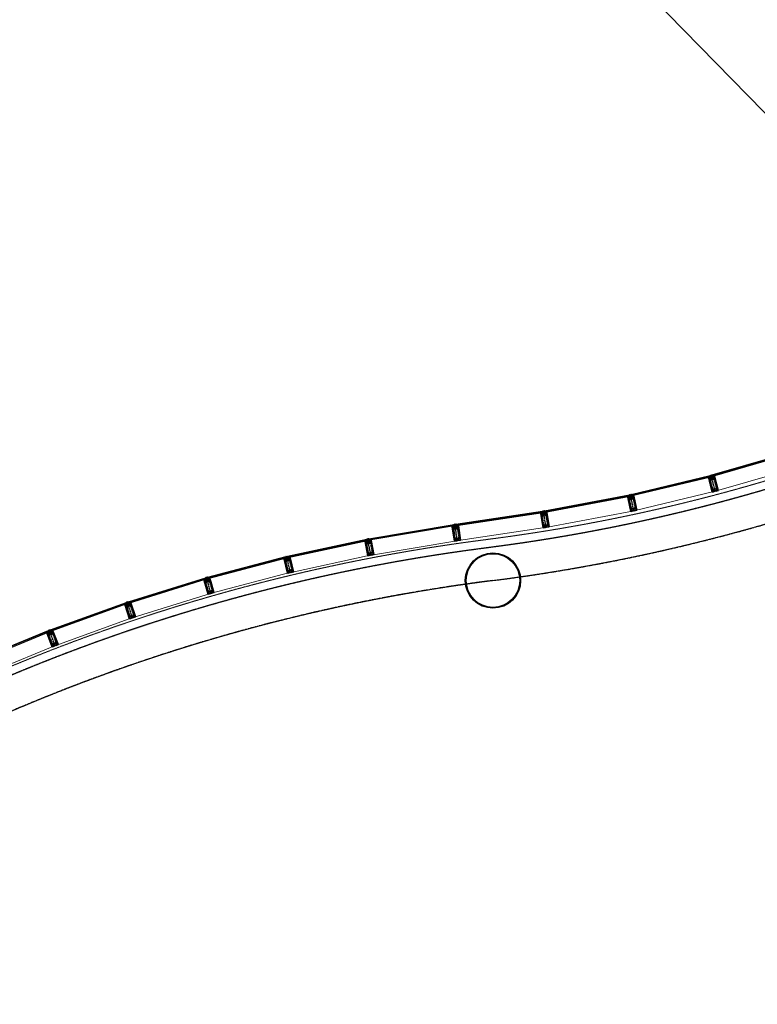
# Model space of a CAD drawing. Header units: millimetres. Extents: x 98667 to 994031, y -2704 to 533009.
# Tile 91 of 153: x 436247 to 449587, y 243107 to 260901. Entities that reach past the tile are written whole.
import ezdxf

# ---------------------------------------------------------------- set-up
doc = ezdxf.new("R2010")
doc.units = ezdxf.units.MM
for name, pattern in [('AP03000E0$0$CENTER', [50.8, 31.75, -6.35, 6.35, -6.35]), ('AP03000E0$0$HIDDEN', [9.525, 6.35, -3.175]), ('AP03000E0$0$HIDDENX2', [19.05, 12.7, -6.35]), ('sp00000g0$0$CENTER', [50.8, 31.75, -6.35, 6.35, -6.35])]:
    doc.linetypes.add(name, pattern=pattern)
for name, color, linetype in [('A-COL ENCLOUSER INNER', 1, 'Continuous'), ('A-COL ENCLOUSER OUTER', 6, 'Continuous'), ('A-XREF', 7, 'Continuous'), ('sp00000g0$0$S-GRID', 1, 'sp00000g0$0$CENTER')]:
    doc.layers.add(name, color=color, linetype=linetype)
for name, color, linetype, lineweight in [('AP03000E0$0$A-FLOR-EDGE', 1, 'AP03000E0$0$HIDDENX2', 15), ('AP03000E0$0$A-GLAZ-FULL-EXTR', 2, 'Continuous', 20), ('AP03000E0$0$A-GLAZ-MULL-EXTR', 3, 'Continuous', 35), ('AP03000E0$0$A-WALL-FNSH', 1, 'Continuous', 15)]:
    doc.layers.add(name, color=color, linetype=linetype, lineweight=lineweight)
doc.layers.add('AP03000E0$0$A-Slab Edge Guide', color=55, linetype='Continuous', lineweight=15, plot=False)

msp = doc.modelspace()

# ---------------------------------------------------------------- linework, layer by layer
at = {"color": 251, "linetype": 'AP03000E0$0$CENTER'}
for p, q in [((448826, 252379), (448750, 252669)), ((447354, 252026), (447291, 252319)), ((445767, 251727), (445719, 252023)), ((444162, 251486), (444120, 251783)), ((442598, 251223), (442542, 251518)), ((441145, 250910), (441075, 251202)), ((439707, 250533), (439624, 250821)), ((438287, 250092), (438192, 250376)), ((436889, 249588), (436781, 249868))]:
    msp.add_line(p, q, dxfattribs=at)
at = {"layer": 'A-COL ENCLOUSER INNER', "color": 251}
for radius in [494, 485]:
    msp.add_circle((444806, 250765), radius, dxfattribs=at)
at = {"layer": 'A-COL ENCLOUSER OUTER', "color": 251}
msp.add_circle((444806, 250765), 500, dxfattribs=at)
at = {"layer": 'A-XREF', "color": 251}
msp.add_line((452398, 256482), (411977, 297801), dxfattribs=at)
at = {"layer": 'AP03000E0$0$A-FLOR-EDGE', "color": 251, "linetype": 'AP03000E0$0$HIDDEN'}
for centre, radius, start, end in [((440665, 283192), 31940, 277.2782, 310.7402), ((448884, 218480), 33291, 97.1995, 130.8188)]:
    msp.add_arc(centre, radius, start, end, dxfattribs=at)
at = {"layer": 'AP03000E0$0$A-GLAZ-FULL-EXTR', "color": 251}
for p, q in [((450173, 253082), (448766, 252673)), ((448770, 252662), (450177, 253070)), ((450180, 253059), (448773, 252650)), ((448775, 252645), (450182, 253053)), ((450257, 252794), (448850, 252385)), ((447308, 252323), (448733, 252664)), ((448735, 252653), (447311, 252311)), ((447314, 252300), (448738, 252641)), ((448740, 252635), (447315, 252294)), ((448718, 252649), (448721, 252637)), ((448724, 252647), (448719, 252646)), ((448719, 252646), (448720, 252640)), ((448720, 252640), (448726, 252641)), ((448735, 252653), (448724, 252650)), ((448724, 252650), (448727, 252638)), ((448726, 252641), (448724, 252647)), ((448727, 252638), (448738, 252641)), ((448733, 252664), (448735, 252653)), ((448738, 252641), (448735, 252653)), ((448738, 252641), (448740, 252635)), ((448766, 252673), (448770, 252662)), ((448770, 252662), (448781, 252665)), ((448773, 252650), (448770, 252662)), ((448785, 252654), (448773, 252650)), ((448773, 252650), (448775, 252645)), ((448781, 252665), (448785, 252654)), ((448782, 252662), (448788, 252664)), ((448784, 252657), (448782, 252662)), ((448790, 252658), (448784, 252657)), ((448787, 252667), (448790, 252655)), ((448788, 252664), (448790, 252658)), ((447378, 252031), (448803, 252373)), ((447274, 252316), (445736, 252025)), ((445738, 252014), (447276, 252304)), ((447278, 252292), (445740, 252002)), ((445741, 251996), (447279, 252286)), ((447258, 252300), (447260, 252289)), ((447265, 252299), (447259, 252297)), ((447259, 252297), (447260, 252292)), ((447260, 252292), (447266, 252293)), ((447276, 252304), (447264, 252302)), ((447264, 252302), (447266, 252290)), ((447266, 252293), (447265, 252299)), ((447266, 252290), (447278, 252292)), ((447276, 252304), (447274, 252316)), ((447278, 252292), (447276, 252304)), ((447279, 252286), (447278, 252292)), ((447311, 252311), (447308, 252323)), ((447311, 252311), (447322, 252314)), ((447314, 252300), (447311, 252311)), ((447325, 252302), (447314, 252300)), ((447315, 252294), (447314, 252300)), ((447322, 252314), (447325, 252302)), ((447323, 252311), (447329, 252313)), ((447325, 252305), (447323, 252311)), ((447330, 252307), (447325, 252305)), ((447328, 252315), (447331, 252304)), ((447329, 252313), (447330, 252307)), ((444137, 251785), (445701, 252020)), ((445703, 252008), (444139, 251773)), ((444141, 251761), (445705, 251996)), ((445706, 251990), (444141, 251755)), ((445685, 252005), (445687, 251993)), ((445692, 252003), (445686, 252002)), ((445686, 252002), (445687, 251996)), ((445687, 251996), (445693, 251997)), ((445703, 252008), (445691, 252006)), ((445691, 252006), (445693, 251994)), ((445693, 251997), (445692, 252003)), ((445693, 251994), (445705, 251996)), ((445701, 252020), (445703, 252008)), ((445705, 251996), (445703, 252008)), ((445705, 251996), (445706, 251990)), ((445736, 252025), (445738, 252014)), ((445738, 252014), (445750, 252016)), ((445740, 252002), (445738, 252014)), ((445752, 252004), (445740, 252002)), ((445740, 252002), (445741, 251996)), ((445750, 252016), (445752, 252004)), ((445750, 252013), (445756, 252014)), ((445752, 252007), (445750, 252013)), ((445757, 252008), (445752, 252007)), ((445756, 252017), (445758, 252005)), ((445756, 252014), (445757, 252008)), ((447329, 252021), (445791, 251731)), ((442559, 251521), (444102, 251780)), ((444104, 251768), (442561, 251510)), ((442563, 251498), (444106, 251756)), ((444107, 251751), (442564, 251492)), ((444087, 251765), (444089, 251753)), ((444093, 251763), (444087, 251762)), ((444087, 251762), (444088, 251756)), ((444088, 251756), (444094, 251757)), ((444104, 251768), (444092, 251766)), ((444092, 251766), (444094, 251754)), ((444094, 251757), (444093, 251763)), ((444094, 251754), (444106, 251756)), ((444102, 251780), (444104, 251768)), ((444106, 251756), (444104, 251768)), ((444106, 251756), (444107, 251751)), ((444139, 251773), (444137, 251785)), ((444139, 251773), (444151, 251775)), ((444141, 251761), (444139, 251773)), ((444152, 251763), (444141, 251761)), ((444141, 251755), (444141, 251761)), ((444151, 251775), (444152, 251763)), ((444151, 251772), (444157, 251773)), ((444152, 251766), (444151, 251772)), ((444158, 251767), (444152, 251766)), ((444157, 251776), (444158, 251764)), ((444157, 251773), (444158, 251767)), ((444182, 251488), (445746, 251723)), ((442524, 251515), (441092, 251206)), ((441095, 251195), (442527, 251503)), ((442530, 251491), (441097, 251183)), ((441099, 251177), (442531, 251485)), ((442509, 251499), (442512, 251488)), ((442516, 251498), (442510, 251496)), ((442510, 251496), (442511, 251490)), ((442511, 251490), (442517, 251492)), ((442527, 251503), (442515, 251501)), ((442515, 251501), (442518, 251489)), ((442517, 251492), (442516, 251498)), ((442518, 251489), (442530, 251491)), ((442527, 251503), (442524, 251515)), ((442530, 251491), (442527, 251503)), ((442531, 251485), (442530, 251491)), ((442561, 251510), (442559, 251521)), ((442561, 251510), (442573, 251512)), ((442563, 251498), (442561, 251510)), ((442575, 251500), (442563, 251498)), ((442564, 251492), (442563, 251498)), ((442573, 251512), (442575, 251500)), ((442573, 251509), (442579, 251510)), ((442574, 251503), (442573, 251509)), ((442580, 251504), (442574, 251503)), ((442579, 251513), (442581, 251501)), ((442579, 251510), (442580, 251504)), ((442608, 251226), (444152, 251484)), ((439641, 250826), (441058, 251198)), ((441061, 251187), (439644, 250815)), ((439647, 250803), (441064, 251175)), ((441066, 251169), (439649, 250797)), ((441044, 251182), (441047, 251170)), ((441050, 251181), (441045, 251179)), ((441045, 251179), (441046, 251173)), ((441046, 251173), (441052, 251175)), ((441061, 251187), (441050, 251184)), ((441050, 251184), (441053, 251172)), ((441052, 251175), (441050, 251181)), ((441053, 251172), (441064, 251175)), ((441058, 251198), (441061, 251187)), ((441064, 251175), (441061, 251187)), ((441064, 251175), (441066, 251169)), ((441092, 251206), (441095, 251195)), ((441095, 251195), (441107, 251197)), ((441097, 251183), (441095, 251195)), ((441109, 251185), (441097, 251183)), ((441097, 251183), (441099, 251177)), ((441107, 251197), (441109, 251185)), ((441107, 251194), (441113, 251195)), ((441108, 251188), (441107, 251194)), ((441114, 251190), (441108, 251188)), ((441112, 251198), (441115, 251187)), ((441113, 251195), (441114, 251190)), ((442588, 251222), (441155, 250913)), ((439717, 250536), (441134, 250908)), ((439608, 250817), (438209, 250382)), ((438212, 250371), (439611, 250805)), ((439615, 250794), (438216, 250359)), ((438217, 250353), (439617, 250788)), ((439594, 250800), (439598, 250788)), ((439601, 250799), (439595, 250797)), ((439595, 250797), (439597, 250791)), ((439597, 250791), (439602, 250793)), ((439611, 250805), (439600, 250802)), ((439600, 250802), (439603, 250790)), ((439602, 250793), (439601, 250799)), ((439603, 250790), (439615, 250794)), ((439611, 250805), (439608, 250817)), ((439615, 250794), (439611, 250805)), ((439617, 250788), (439615, 250794)), ((439644, 250815), (439641, 250826)), ((439644, 250815), (439656, 250818)), ((439647, 250803), (439644, 250815)), ((439659, 250806), (439647, 250803)), ((439649, 250797), (439647, 250803)), ((439656, 250818), (439659, 250806)), ((439657, 250815), (439662, 250816)), ((439658, 250809), (439657, 250815)), ((439664, 250811), (439658, 250809)), ((439662, 250819), (439665, 250808)), ((439662, 250816), (439664, 250811)), ((436797, 249874), (438175, 250371)), ((438175, 250371), (438179, 250360)), ((438209, 250382), (438212, 250371)), ((438212, 250371), (438224, 250374)), ((438224, 250374), (438227, 250363)), ((438224, 250371), (438230, 250373)), ((438226, 250366), (438224, 250371)), ((438229, 250376), (438233, 250364)), ((438230, 250373), (438232, 250367)), ((439697, 250530), (438298, 250096)), ((438179, 250360), (436801, 249863)), ((436805, 249852), (438184, 250348)), ((438186, 250343), (436807, 249846)), ((438163, 250353), (438167, 250342)), ((438169, 250353), (438164, 250351)), ((438164, 250351), (438166, 250345)), ((438166, 250345), (438171, 250347)), ((438179, 250360), (438168, 250356)), ((438168, 250356), (438172, 250344)), ((438171, 250347), (438169, 250353)), ((438172, 250344), (438184, 250348)), ((438184, 250348), (438179, 250360)), ((438184, 250348), (438186, 250343)), ((438216, 250359), (438212, 250371)), ((438227, 250363), (438216, 250359)), ((438216, 250359), (438217, 250353)), ((438232, 250367), (438226, 250366)), ((436899, 249592), (438277, 250089)), ((436764, 249862), (435410, 249304)), ((435414, 249293), (436769, 249851)), ((436774, 249840), (435419, 249282)), ((436752, 249844), (436757, 249833)), ((436759, 249843), (436754, 249841)), ((436754, 249841), (436756, 249835)), ((436756, 249835), (436761, 249838)), ((436769, 249851), (436758, 249846)), ((436758, 249846), (436762, 249835)), ((436761, 249838), (436759, 249843)), ((436762, 249835), (436774, 249840)), ((436769, 249851), (436764, 249862)), ((436774, 249840), (436769, 249851)), ((436776, 249834), (436774, 249840)), ((436801, 249863), (436797, 249874)), ((436801, 249863), (436812, 249867)), ((436805, 249852), (436801, 249863)), ((436817, 249856), (436805, 249852)), ((436807, 249846), (436805, 249852)), ((436812, 249867), (436817, 249856)), ((436813, 249864), (436819, 249866)), ((436816, 249859), (436813, 249864)), ((436821, 249861), (436816, 249859)), ((436818, 249869), (436822, 249858)), ((436819, 249866), (436821, 249861)), ((435421, 249276), (436776, 249834)), ((436879, 249584), (435524, 249027))]:
    msp.add_line(p, q, dxfattribs=at)
at = {"layer": 'AP03000E0$0$A-GLAZ-FULL-EXTR', "color": 251, "linetype": 'Continuous'}
for p, q in [((448724, 252647), (448737, 252647)), ((448725, 252644), (448737, 252644)), ((448726, 252651), (448736, 252651)), ((448726, 252641), (448726, 252650)), ((448726, 252641), (448738, 252641)), ((448729, 252639), (448729, 252651)), ((448732, 252640), (448732, 252652)), ((448735, 252640), (448735, 252653)), ((448781, 252665), (448770, 252661)), ((448782, 252662), (448771, 252658)), ((448783, 252658), (448772, 252655)), ((448773, 252663), (448776, 252651)), ((448784, 252655), (448773, 252652)), ((448776, 252664), (448779, 252652)), ((448779, 252664), (448782, 252653)), ((447276, 252302), (447265, 252299)), ((447277, 252298), (447265, 252296)), ((447278, 252295), (447266, 252293)), ((447278, 252292), (447266, 252290)), ((447267, 252302), (447269, 252290)), ((447270, 252303), (447272, 252291)), ((447273, 252303), (447275, 252291)), ((447277, 252297), (447278, 252292)), ((447311, 252310), (447323, 252310)), ((447312, 252308), (447312, 252311)), ((447312, 252307), (447324, 252307)), ((447312, 252304), (447325, 252304)), ((447313, 252301), (447319, 252301)), ((447315, 252300), (447315, 252312)), ((447318, 252301), (447318, 252313)), ((447320, 252313), (447323, 252313)), ((447321, 252301), (447321, 252314)), ((447324, 252302), (447324, 252306)), ((445691, 252006), (445703, 252006)), ((445692, 252003), (445704, 252003)), ((445692, 251999), (445704, 251999)), ((445693, 251996), (445705, 251996)), ((445694, 251995), (445694, 252007)), ((445697, 251995), (445697, 252007)), ((445701, 251995), (445701, 252008)), ((445704, 251996), (445704, 252004)), ((445750, 252016), (445738, 252014)), ((445750, 252013), (445739, 252010)), ((445751, 252009), (445739, 252007)), ((445752, 252006), (445740, 252004)), ((445741, 252014), (445743, 252002)), ((445744, 252015), (445746, 252003)), ((445747, 252015), (445749, 252004)), ((444093, 251763), (444093, 251766)), ((444093, 251765), (444105, 251765)), ((444093, 251762), (444105, 251761)), ((444094, 251758), (444106, 251758)), ((444094, 251755), (444099, 251755)), ((444096, 251755), (444096, 251767)), ((444099, 251755), (444099, 251767)), ((444102, 251768), (444104, 251768)), ((444103, 251756), (444103, 251768)), ((444106, 251756), (444106, 251760)), ((444139, 251771), (444151, 251771)), ((444140, 251768), (444152, 251768)), ((444140, 251765), (444152, 251764)), ((444141, 251761), (444141, 251773)), ((444141, 251761), (444141, 251761)), ((444144, 251774), (444151, 251774)), ((444144, 251762), (444144, 251774)), ((444147, 251762), (444147, 251774)), ((444150, 251763), (444150, 251775)), ((442527, 251501), (442516, 251498)), ((442516, 251501), (442519, 251489)), ((442528, 251498), (442516, 251495)), ((442529, 251495), (442517, 251492)), ((442529, 251492), (442518, 251489)), ((442519, 251501), (442522, 251490)), ((442522, 251502), (442525, 251490)), ((442525, 251503), (442528, 251491)), ((442561, 251507), (442573, 251507)), ((442562, 251505), (442562, 251510)), ((442562, 251504), (442574, 251504)), ((442562, 251501), (442574, 251501)), ((442563, 251498), (442564, 251498)), ((442565, 251498), (442565, 251510)), ((442567, 251511), (442573, 251511)), ((442568, 251499), (442568, 251511)), ((442571, 251499), (442571, 251511)), ((442574, 251500), (442574, 251502)), ((441050, 251183), (441062, 251183)), ((441051, 251180), (441063, 251180)), ((441051, 251177), (441064, 251177)), ((441052, 251174), (441052, 251184)), ((441052, 251174), (441060, 251174)), ((441055, 251173), (441055, 251185)), ((441058, 251173), (441059, 251186)), ((441061, 251187), (441061, 251187)), ((441062, 251174), (441062, 251185)), ((441107, 251197), (441095, 251194)), ((441107, 251194), (441096, 251191)), ((441108, 251191), (441096, 251188)), ((441109, 251188), (441097, 251185)), ((441098, 251195), (441100, 251183)), ((441101, 251196), (441103, 251184)), ((441104, 251197), (441106, 251185)), ((439612, 250803), (439600, 250800)), ((439613, 250800), (439601, 250797)), ((439602, 250802), (439606, 250791)), ((439614, 250797), (439602, 250794)), ((439615, 250794), (439603, 250791)), ((439605, 250803), (439609, 250792)), ((439608, 250804), (439612, 250793)), ((439611, 250805), (439615, 250794)), ((439644, 250815), (439657, 250814)), ((439645, 250811), (439658, 250811)), ((439646, 250808), (439658, 250808)), ((439647, 250804), (439647, 250815)), ((439647, 250805), (439654, 250805)), ((439650, 250804), (439650, 250816)), ((439654, 250805), (439654, 250817)), ((439655, 250818), (439656, 250818)), ((439657, 250806), (439657, 250814)), ((438224, 250374), (438212, 250370)), ((438225, 250371), (438213, 250367)), ((438213, 250371), (438217, 250359)), ((438216, 250372), (438220, 250360)), ((438219, 250373), (438223, 250361)), ((438222, 250374), (438226, 250362)), ((438169, 250353), (438169, 250356)), ((438169, 250354), (438182, 250354)), ((438170, 250351), (438183, 250351)), ((438171, 250347), (438181, 250347)), ((438172, 250357), (438180, 250357)), ((438172, 250344), (438172, 250357)), ((438172, 250344), (438172, 250344)), ((438175, 250345), (438175, 250358)), ((438178, 250346), (438179, 250359)), ((438182, 250348), (438182, 250353)), ((438226, 250368), (438214, 250364)), ((438226, 250365), (438215, 250361)), ((436769, 249850), (436758, 249845)), ((436770, 249847), (436759, 249842)), ((436760, 249847), (436765, 249836)), ((436772, 249844), (436761, 249840)), ((436773, 249841), (436762, 249837)), ((436763, 249848), (436767, 249837)), ((436766, 249849), (436770, 249838)), ((436769, 249851), (436773, 249839)), ((436802, 249861), (436802, 249863)), ((436802, 249861), (436815, 249861)), ((436803, 249858), (436816, 249858)), ((436804, 249864), (436814, 249864)), ((436804, 249855), (436813, 249855)), ((436805, 249853), (436805, 249864)), ((436808, 249853), (436808, 249866)), ((436811, 249854), (436811, 249867)), ((436814, 249855), (436814, 249862))]:
    msp.add_line(p, q, dxfattribs=at)
at = {"layer": 'AP03000E0$0$A-GLAZ-MULL-EXTR', "color": 251}
for p, q in [((448726, 252632), (448699, 252625)), ((448699, 252625), (448705, 252621)), ((448746, 252632), (448705, 252621)), ((448705, 252621), (448727, 252627)), ((448705, 252621), (448707, 252616)), ((448707, 252616), (448773, 252365)), ((448709, 252617), (448748, 252627)), ((448724, 252562), (448709, 252617)), ((448775, 252369), (448724, 252562)), ((448727, 252627), (448726, 252632)), ((448742, 252667), (448737, 252666)), ((448737, 252666), (448746, 252632)), ((448752, 252628), (448742, 252667)), ((448748, 252624), (448789, 252635)), ((448748, 252627), (448748, 252624)), ((448788, 252638), (448752, 252628)), ((448762, 252672), (448757, 252671)), ((448757, 252671), (448767, 252632)), ((448771, 252638), (448762, 252672)), ((448767, 252632), (448772, 252633)), ((448812, 252649), (448771, 252638)), ((448772, 252633), (448810, 252644)), ((448789, 252635), (448788, 252638)), ((448789, 252648), (448815, 252655)), ((448790, 252643), (448789, 252648)), ((448812, 252649), (448790, 252643)), ((448810, 252644), (448825, 252588)), ((448815, 252655), (448812, 252649)), ((448813, 252644), (448812, 252649)), ((448879, 252393), (448813, 252644)), ((448825, 252588), (448876, 252395)), ((448773, 252365), (448821, 252378)), ((448816, 252379), (448775, 252369)), ((448856, 252393), (448815, 252382)), ((448815, 252382), (448816, 252379)), ((448821, 252381), (448856, 252390)), ((448821, 252378), (448821, 252381)), ((448876, 252395), (448835, 252384)), ((448835, 252384), (448836, 252381)), ((448836, 252381), (448879, 252393)), ((448856, 252390), (448856, 252393)), ((447265, 252283), (447238, 252277)), ((447238, 252277), (447244, 252273)), ((447244, 252273), (447286, 252282)), ((447244, 252273), (447266, 252278)), ((447245, 252269), (447244, 252273)), ((447300, 252014), (447245, 252269)), ((447287, 252277), (447248, 252269)), ((447248, 252269), (447260, 252213)), ((447260, 252213), (447302, 252018)), ((447266, 252278), (447265, 252283)), ((447270, 252274), (447307, 252282)), ((447271, 252271), (447270, 252274)), ((447312, 252280), (447271, 252271)), ((447279, 252317), (447284, 252318)), ((447286, 252282), (447279, 252317)), ((447284, 252318), (447292, 252279)), ((447292, 252279), (447287, 252277)), ((447298, 252321), (447303, 252322)), ((447307, 252282), (447298, 252321)), ((447303, 252322), (447310, 252288)), ((447310, 252288), (447352, 252297)), ((447350, 252291), (447311, 252283)), ((447311, 252283), (447312, 252280)), ((447329, 252297), (447356, 252302)), ((447330, 252292), (447329, 252297)), ((447352, 252297), (447330, 252292)), ((447362, 252235), (447350, 252291)), ((447356, 252302), (447352, 252297)), ((447352, 252297), (447353, 252292)), ((447353, 252292), (447408, 252037)), ((447404, 252040), (447362, 252235)), ((445691, 251988), (445664, 251983)), ((445664, 251983), (445670, 251979)), ((445670, 251979), (445712, 251986)), ((445670, 251979), (445692, 251983)), ((445671, 251974), (445670, 251979)), ((445712, 251718), (445671, 251974)), ((445713, 251981), (445674, 251975)), ((445674, 251975), (445683, 251919)), ((445692, 251983), (445691, 251988)), ((445696, 251978), (445732, 251984)), ((445738, 251982), (445696, 251975)), ((445696, 251975), (445696, 251978)), ((445712, 251986), (445706, 252021)), ((445706, 252021), (445711, 252021)), ((445711, 252021), (445718, 251982)), ((445718, 251982), (445713, 251981)), ((445726, 252024), (445731, 252025)), ((445732, 251984), (445726, 252024)), ((445731, 252025), (445737, 251990)), ((445737, 251990), (445778, 251997)), ((445776, 251992), (445737, 251985)), ((445737, 251985), (445738, 251982)), ((445755, 251998), (445783, 252003)), ((445756, 251993), (445755, 251998)), ((445778, 251997), (445756, 251993)), ((445785, 251935), (445776, 251992)), ((445783, 252003), (445778, 251997)), ((445778, 251997), (445779, 251992)), ((445779, 251992), (445821, 251735)), ((447344, 252024), (447300, 252014)), ((447302, 252018), (447343, 252027)), ((447321, 252025), (447362, 252034)), ((447322, 252022), (447321, 252025)), ((447358, 252030), (447322, 252022)), ((447343, 252027), (447344, 252024)), ((447359, 252027), (447358, 252030)), ((447408, 252037), (447359, 252027)), ((447362, 252034), (447363, 252031)), ((447363, 252031), (447404, 252040)), ((445683, 251919), (445715, 251721)), ((445818, 251738), (445785, 251935)), ((444092, 251748), (444065, 251744)), ((444065, 251744), (444070, 251740)), ((444070, 251740), (444112, 251746)), ((444070, 251740), (444092, 251743)), ((444071, 251735), (444070, 251740)), ((444108, 251478), (444071, 251735)), ((444113, 251741), (444074, 251736)), ((444074, 251736), (444082, 251679)), ((444082, 251679), (444110, 251481)), ((444092, 251743), (444092, 251748)), ((444096, 251739), (444133, 251744)), ((444097, 251736), (444096, 251739)), ((444138, 251742), (444097, 251736)), ((444107, 251781), (444112, 251782)), ((444112, 251746), (444107, 251781)), ((444112, 251782), (444118, 251742)), ((444118, 251742), (444113, 251741)), ((444133, 251744), (444127, 251784)), ((444127, 251784), (444132, 251784)), ((444132, 251784), (444137, 251750)), ((444137, 251750), (444179, 251756)), ((444177, 251750), (444138, 251745)), ((444138, 251745), (444138, 251742)), ((444156, 251757), (444183, 251761)), ((444157, 251753), (444156, 251757)), ((444179, 251756), (444157, 251753)), ((444185, 251694), (444177, 251750)), ((444183, 251761), (444179, 251756)), ((444179, 251756), (444180, 251751)), ((444180, 251751), (444217, 251493)), ((444213, 251496), (444185, 251694)), ((445757, 251725), (445712, 251718)), ((445715, 251721), (445756, 251728)), ((445734, 251727), (445776, 251734)), ((445735, 251724), (445734, 251727)), ((445771, 251730), (445735, 251724)), ((445756, 251728), (445757, 251725)), ((445772, 251727), (445771, 251730)), ((445821, 251735), (445772, 251727)), ((445776, 251731), (445818, 251738)), ((445776, 251734), (445776, 251731)), ((442515, 251482), (442488, 251477)), ((442488, 251477), (442494, 251473)), ((442536, 251481), (442494, 251473)), ((442494, 251473), (442516, 251478)), ((442494, 251473), (442495, 251468)), ((442495, 251468), (442544, 251213)), ((442498, 251469), (442537, 251476)), ((442509, 251413), (442498, 251469)), ((442516, 251478), (442515, 251482)), ((442534, 251517), (442529, 251516)), ((442529, 251516), (442536, 251481)), ((442542, 251477), (442534, 251517)), ((442537, 251476), (442538, 251473)), ((442538, 251473), (442579, 251481)), ((442578, 251484), (442542, 251477)), ((442554, 251520), (442549, 251519)), ((442549, 251519), (442557, 251480)), ((442561, 251486), (442554, 251520)), ((442557, 251480), (442561, 251481)), ((442602, 251494), (442561, 251486)), ((442561, 251481), (442600, 251489)), ((442579, 251481), (442578, 251484)), ((442579, 251495), (442606, 251500)), ((442580, 251490), (442579, 251495)), ((442602, 251494), (442580, 251490)), ((442600, 251489), (442611, 251433)), ((442606, 251500), (442602, 251494)), ((442603, 251489), (442602, 251494)), ((442652, 251234), (442603, 251489)), ((444152, 251484), (444108, 251478)), ((444110, 251481), (444152, 251487)), ((444130, 251487), (444171, 251493)), ((444167, 251489), (444130, 251484)), ((444130, 251484), (444130, 251487)), ((444152, 251487), (444152, 251484)), ((444217, 251493), (444167, 251486)), ((444167, 251486), (444167, 251489)), ((444171, 251493), (444172, 251490)), ((444172, 251490), (444213, 251496)), ((442547, 251217), (442509, 251413)), ((442611, 251433), (442649, 251236)), ((441051, 251166), (441024, 251159)), ((441024, 251159), (441030, 251155)), ((441071, 251165), (441030, 251155)), ((441030, 251155), (441052, 251161)), ((441030, 251155), (441031, 251151)), ((441031, 251151), (441091, 250898)), ((441034, 251151), (441072, 251160)), ((441047, 251096), (441034, 251151)), ((441094, 250901), (441047, 251096)), ((441052, 251161), (441051, 251166)), ((441068, 251201), (441063, 251199)), ((441063, 251199), (441071, 251165)), ((441077, 251162), (441068, 251201)), ((441072, 251160), (441073, 251158)), ((441073, 251158), (441114, 251167)), ((441113, 251170), (441077, 251162)), ((441087, 251205), (441083, 251204)), ((441083, 251204), (441092, 251165)), ((441096, 251171), (441087, 251205)), ((441092, 251165), (441097, 251166)), ((441137, 251181), (441096, 251171)), ((441097, 251166), (441135, 251175)), ((441114, 251167), (441113, 251170)), ((441114, 251181), (441141, 251187)), ((441115, 251176), (441114, 251181)), ((441137, 251181), (441115, 251176)), ((441135, 251175), (441148, 251120)), ((441141, 251187), (441137, 251181)), ((441138, 251176), (441137, 251181)), ((441198, 250923), (441138, 251176)), ((441148, 251120), (441195, 250925)), ((442544, 251213), (442593, 251223)), ((442588, 251225), (442547, 251217)), ((442629, 251235), (442587, 251227)), ((442587, 251227), (442588, 251225)), ((442593, 251225), (442629, 251232)), ((442593, 251223), (442593, 251225)), ((442649, 251236), (442608, 251228)), ((442608, 251225), (442652, 251234)), ((442608, 251228), (442608, 251225)), ((442629, 251232), (442629, 251235)), ((441091, 250898), (441140, 250909)), ((441135, 250911), (441094, 250901)), ((441175, 250924), (441134, 250914)), ((441134, 250914), (441135, 250911)), ((441139, 250912), (441175, 250921)), ((441140, 250909), (441139, 250912)), ((441195, 250925), (441154, 250916)), ((441154, 250916), (441155, 250913)), ((441155, 250913), (441198, 250923)), ((441175, 250921), (441175, 250924)), ((439601, 250784), (439575, 250776)), ((439575, 250776), (439581, 250773)), ((439581, 250773), (439622, 250784)), ((439581, 250773), (439603, 250779)), ((439583, 250768), (439581, 250773)), ((439654, 250518), (439583, 250768)), ((439623, 250780), (439585, 250769)), ((439585, 250769), (439601, 250714)), ((439603, 250779), (439601, 250784)), ((439607, 250775), (439643, 250785)), ((439608, 250772), (439607, 250775)), ((439648, 250784), (439608, 250772)), ((439612, 250818), (439617, 250819)), ((439622, 250784), (439612, 250818)), ((439617, 250819), (439628, 250781)), ((439628, 250781), (439623, 250780)), ((439632, 250824), (439636, 250825)), ((439643, 250785), (439632, 250824)), ((439636, 250825), (439646, 250791)), ((439646, 250791), (439687, 250803)), ((439685, 250797), (439647, 250786)), ((439647, 250786), (439648, 250784)), ((439664, 250802), (439690, 250809)), ((439665, 250797), (439664, 250802)), ((439687, 250803), (439665, 250797)), ((439701, 250743), (439685, 250797)), ((439690, 250809), (439687, 250803)), ((439687, 250803), (439688, 250798)), ((439688, 250798), (439760, 250548)), ((439756, 250550), (439701, 250743)), ((439601, 250714), (439656, 250522)), ((439716, 250539), (439756, 250550)), ((438185, 250374), (438180, 250372)), ((438180, 250372), (438191, 250339)), ((438198, 250336), (438185, 250374)), ((438204, 250380), (438199, 250379)), ((438199, 250379), (438212, 250341)), ((438215, 250347), (438204, 250380)), ((439697, 250530), (439654, 250518)), ((439656, 250522), (439697, 250533)), ((439675, 250530), (439715, 250542)), ((439711, 250537), (439675, 250527)), ((439675, 250527), (439675, 250530)), ((439697, 250533), (439697, 250530)), ((439712, 250534), (439711, 250537)), ((439760, 250548), (439712, 250534)), ((439715, 250542), (439716, 250539)), ((438171, 250338), (438145, 250329)), ((438145, 250329), (438151, 250326)), ((438191, 250339), (438151, 250326)), ((438151, 250326), (438172, 250333)), ((438151, 250326), (438153, 250321)), ((438153, 250321), (438235, 250075)), ((438155, 250322), (438193, 250335)), ((438174, 250268), (438155, 250322)), ((438172, 250333), (438171, 250338)), ((438237, 250078), (438174, 250268)), ((438193, 250335), (438194, 250332)), ((438194, 250332), (438234, 250345)), ((438233, 250348), (438198, 250336)), ((438212, 250341), (438217, 250342)), ((438255, 250361), (438215, 250347)), ((438217, 250342), (438254, 250355)), ((438232, 250358), (438258, 250367)), ((438234, 250354), (438232, 250358)), ((438234, 250345), (438233, 250348)), ((438255, 250361), (438234, 250354)), ((438254, 250355), (438272, 250301)), ((438258, 250367), (438255, 250361)), ((438257, 250356), (438255, 250361)), ((438339, 250109), (438257, 250356)), ((438272, 250301), (438336, 250111)), ((438235, 250075), (438283, 250090)), ((438277, 250092), (438237, 250078)), ((438316, 250108), (438276, 250095)), ((438276, 250095), (438277, 250092)), ((438282, 250093), (438317, 250105)), ((438283, 250090), (438282, 250093)), ((438336, 250111), (438296, 250098)), ((438296, 250098), (438297, 250095)), ((438297, 250095), (438339, 250109)), ((438317, 250105), (438316, 250108)), ((436774, 249865), (436769, 249864)), ((436769, 249864), (436782, 249831)), ((436788, 249828), (436774, 249865)), ((436785, 249823), (436824, 249839)), ((436792, 249873), (436788, 249871)), ((436788, 249871), (436802, 249833)), ((436823, 249841), (436788, 249828)), ((436805, 249840), (436792, 249873)), ((436845, 249855), (436805, 249840)), ((436807, 249835), (436844, 249849)), ((436822, 249852), (436848, 249862)), ((436824, 249847), (436822, 249852)), ((436824, 249839), (436823, 249841)), ((436845, 249855), (436824, 249847)), ((436844, 249849), (436864, 249796)), ((436848, 249862), (436845, 249855)), ((436846, 249850), (436845, 249855)), ((436940, 249608), (436846, 249850)), ((436761, 249828), (436736, 249818)), ((436736, 249818), (436742, 249816)), ((436782, 249831), (436742, 249816)), ((436742, 249816), (436763, 249824)), ((436742, 249816), (436744, 249811)), ((436744, 249811), (436837, 249568)), ((436747, 249812), (436783, 249826)), ((436767, 249759), (436747, 249812)), ((436763, 249824), (436761, 249828)), ((436839, 249572), (436767, 249759)), ((436783, 249826), (436785, 249823)), ((436802, 249833), (436807, 249835)), ((436864, 249796), (436936, 249610)), ((436837, 249568), (436884, 249586)), ((436878, 249587), (436839, 249572)), ((436916, 249605), (436877, 249590)), ((436877, 249590), (436878, 249587)), ((436883, 249589), (436917, 249602)), ((436884, 249586), (436883, 249589)), ((436936, 249610), (436897, 249595)), ((436897, 249595), (436898, 249592)), ((436898, 249592), (436940, 249608)), ((436917, 249602), (436916, 249605))]:
    msp.add_line(p, q, dxfattribs=at)
at = {"layer": 'AP03000E0$0$A-GLAZ-MULL-EXTR', "color": 251, "linetype": 'Continuous'}
for p, q in [((448699, 252625), (448719, 252625)), ((448701, 252623), (448701, 252625)), ((448705, 252621), (448705, 252626)), ((448705, 252621), (448707, 252621)), ((448708, 252622), (448708, 252627)), ((448711, 252628), (448727, 252628)), ((448711, 252623), (448711, 252628)), ((448714, 252623), (448714, 252629)), ((448717, 252624), (448717, 252629)), ((448721, 252625), (448721, 252630)), ((448723, 252631), (448726, 252631)), ((448724, 252626), (448724, 252631)), ((448727, 252627), (448727, 252627)), ((448789, 252646), (448801, 252646)), ((448790, 252644), (448790, 252649)), ((448794, 252650), (448812, 252650)), ((448794, 252644), (448794, 252650)), ((448797, 252645), (448797, 252650)), ((448800, 252646), (448800, 252651)), ((448803, 252647), (448803, 252652)), ((448806, 252653), (448814, 252653)), ((448806, 252648), (448806, 252653)), ((448810, 252649), (448810, 252654)), ((448813, 252651), (448813, 252655)), ((447239, 252277), (447239, 252277)), ((447266, 252280), (447242, 252275)), ((447242, 252278), (447243, 252275)), ((447245, 252279), (447246, 252274)), ((447248, 252279), (447249, 252274)), ((447251, 252280), (447252, 252275)), ((447254, 252281), (447255, 252276)), ((447257, 252281), (447258, 252276)), ((447261, 252282), (447262, 252277)), ((447264, 252283), (447265, 252278)), ((447353, 252299), (447330, 252294)), ((447332, 252297), (447333, 252292)), ((447335, 252298), (447336, 252293)), ((447338, 252299), (447339, 252294)), ((447341, 252299), (447342, 252294)), ((447344, 252300), (447345, 252295)), ((447347, 252301), (447348, 252296)), ((447356, 252302), (447351, 252301)), ((447351, 252301), (447352, 252296)), ((447354, 252302), (447354, 252300)), ((445691, 251987), (445665, 251983)), ((445666, 251984), (445666, 251982)), ((445692, 251984), (445668, 251980)), ((445669, 251984), (445670, 251979)), ((445672, 251985), (445673, 251980)), ((445675, 251985), (445676, 251980)), ((445678, 251986), (445679, 251981)), ((445682, 251986), (445682, 251981)), ((445685, 251987), (445686, 251982)), ((445688, 251987), (445689, 251982)), ((445691, 251988), (445692, 251983)), ((445782, 252002), (445756, 251998)), ((445779, 251998), (445756, 251994)), ((445757, 251998), (445758, 251994)), ((445760, 251999), (445761, 251994)), ((445763, 251999), (445764, 251995)), ((445766, 252000), (445767, 251995)), ((445769, 252001), (445770, 251996)), ((445772, 252001), (445773, 251996)), ((445776, 252002), (445776, 251997)), ((445779, 252002), (445779, 251998)), ((445782, 252003), (445782, 252002)), ((444065, 251744), (444065, 251744)), ((444092, 251745), (444068, 251742)), ((444068, 251745), (444068, 251742)), ((444071, 251745), (444072, 251740)), ((444074, 251746), (444075, 251741)), ((444077, 251746), (444078, 251741)), ((444080, 251747), (444081, 251742)), ((444084, 251747), (444084, 251742)), ((444087, 251748), (444087, 251743)), ((444090, 251748), (444091, 251743)), ((444181, 251758), (444157, 251754)), ((444159, 251758), (444160, 251753)), ((444162, 251758), (444163, 251753)), ((444165, 251759), (444166, 251754)), ((444168, 251759), (444169, 251754)), ((444172, 251760), (444172, 251755)), ((444175, 251760), (444175, 251755)), ((444178, 251761), (444179, 251756)), ((444181, 251761), (444181, 251759)), ((442490, 251477), (442490, 251478)), ((442491, 251475), (442504, 251475)), ((442493, 251474), (442493, 251478)), ((442494, 251478), (442516, 251478)), ((442496, 251474), (442496, 251479)), ((442499, 251474), (442499, 251479)), ((442502, 251475), (442502, 251480)), ((442505, 251475), (442505, 251481)), ((442509, 251476), (442509, 251481)), ((442510, 251481), (442516, 251481)), ((442512, 251477), (442512, 251482)), ((442515, 251477), (442515, 251482)), ((442579, 251494), (442601, 251494)), ((442580, 251491), (442585, 251491)), ((442582, 251490), (442582, 251495)), ((442585, 251491), (442585, 251496)), ((442588, 251491), (442588, 251496)), ((442591, 251497), (442604, 251497)), ((442591, 251492), (442591, 251497)), ((442594, 251493), (442594, 251498)), ((442598, 251493), (442598, 251498)), ((442601, 251494), (442601, 251499)), ((442604, 251497), (442604, 251500)), ((441025, 251159), (441025, 251159)), ((441027, 251157), (441038, 251157)), ((441028, 251157), (441028, 251160)), ((441030, 251161), (441051, 251160)), ((441031, 251156), (441031, 251161)), ((441034, 251156), (441034, 251162)), ((441037, 251157), (441037, 251162)), ((441040, 251158), (441040, 251163)), ((441043, 251164), (441051, 251164)), ((441044, 251159), (441044, 251164)), ((441047, 251160), (441047, 251165)), ((441050, 251160), (441050, 251165)), ((441114, 251179), (441129, 251179)), ((441115, 251176), (441116, 251176)), ((441117, 251176), (441117, 251181)), ((441120, 251177), (441120, 251182)), ((441121, 251182), (441138, 251182)), ((441123, 251178), (441123, 251183)), ((441126, 251178), (441126, 251184)), ((441129, 251179), (441129, 251184)), ((441133, 251180), (441133, 251185)), ((441134, 251186), (441140, 251185)), ((441136, 251181), (441136, 251186)), ((441139, 251184), (441139, 251187)), ((439575, 250776), (439575, 250776)), ((439602, 250782), (439577, 250775)), ((439578, 250777), (439579, 250774)), ((439581, 250778), (439583, 250773)), ((439584, 250779), (439586, 250774)), ((439587, 250780), (439589, 250775)), ((439590, 250781), (439592, 250776)), ((439593, 250781), (439595, 250777)), ((439596, 250782), (439598, 250777)), ((439599, 250783), (439601, 250778)), ((439689, 250807), (439664, 250800)), ((439667, 250802), (439668, 250798)), ((439670, 250803), (439671, 250798)), ((439673, 250804), (439674, 250799)), ((439676, 250805), (439677, 250800)), ((439679, 250806), (439680, 250801)), ((439682, 250807), (439683, 250802)), ((439685, 250808), (439686, 250803)), ((439688, 250808), (439689, 250806)), ((438145, 250329), (438145, 250329)), ((438147, 250328), (438157, 250328)), ((438148, 250327), (438148, 250330)), ((438151, 250331), (438166, 250331)), ((438151, 250326), (438151, 250331)), ((438154, 250327), (438154, 250332)), ((438157, 250328), (438157, 250333)), ((438160, 250334), (438172, 250334)), ((438161, 250329), (438161, 250334)), ((438164, 250330), (438164, 250335)), ((438167, 250331), (438167, 250336)), ((438169, 250337), (438171, 250337)), ((438170, 250332), (438170, 250337)), ((438233, 250356), (438241, 250356)), ((438234, 250354), (438234, 250359)), ((438235, 250359), (438250, 250359)), ((438237, 250355), (438237, 250360)), ((438240, 250356), (438240, 250361)), ((438243, 250357), (438243, 250362)), ((438244, 250362), (438256, 250362)), ((438246, 250358), (438246, 250363)), ((438250, 250359), (438250, 250364)), ((438253, 250360), (438253, 250365)), ((438254, 250365), (438258, 250365)), ((438256, 250362), (438256, 250366)), ((436822, 249851), (436833, 249851)), ((436824, 249847), (436825, 249847)), ((436825, 249848), (436825, 249853)), ((436827, 249854), (436841, 249854)), ((436828, 249849), (436828, 249854)), ((436831, 249850), (436831, 249855)), ((436835, 249857), (436845, 249857)), ((436835, 249851), (436835, 249857)), ((436838, 249852), (436838, 249858)), ((436841, 249854), (436841, 249859)), ((436843, 249860), (436847, 249860)), ((436844, 249855), (436844, 249860)), ((436847, 249861), (436847, 249862)), ((436736, 249818), (436736, 249819)), ((436738, 249819), (436751, 249819)), ((436739, 249817), (436739, 249820)), ((436741, 249816), (436743, 249816)), ((436742, 249816), (436742, 249821)), ((436746, 249822), (436759, 249822)), ((436746, 249817), (436746, 249822)), ((436749, 249818), (436749, 249823)), ((436752, 249819), (436752, 249825)), ((436754, 249825), (436762, 249825)), ((436755, 249821), (436755, 249826)), ((436758, 249822), (436758, 249827)), ((436761, 249823), (436761, 249828))]:
    msp.add_line(p, q, dxfattribs=at)
at = {"layer": 'AP03000E0$0$A-GLAZ-MULL-EXTR', "color": 251, "linetype": 'AP03000E0$0$HIDDENX2'}
for p, q in [((448714, 252608), (448762, 252621)), ((448719, 252588), (448714, 252608)), ((448816, 252614), (448719, 252588)), ((448764, 252419), (448725, 252564)), ((448776, 252422), (448738, 252567)), ((448743, 252595), (448792, 252608)), ((448746, 252583), (448795, 252596)), ((448762, 252621), (448811, 252633)), ((448810, 252587), (448848, 252442)), ((448811, 252633), (448816, 252614)), ((448822, 252590), (448861, 252445)), ((448840, 252426), (448791, 252414)), ((448843, 252414), (448794, 252402)), ((447301, 252270), (447252, 252260)), ((447252, 252260), (447257, 252240)), ((447257, 252240), (447354, 252261)), ((447262, 252216), (447293, 252069)), ((447274, 252218), (447306, 252072)), ((447330, 252256), (447281, 252246)), ((447333, 252244), (447284, 252233)), ((447350, 252281), (447301, 252270)), ((447379, 252088), (447347, 252234)), ((447354, 252261), (447350, 252281)), ((447391, 252090), (447360, 252237)), ((445727, 251973), (445677, 251965)), ((445776, 251981), (445727, 251973)), ((445779, 251962), (445776, 251981)), ((447320, 252062), (447369, 252073)), ((447323, 252050), (447372, 252060)), ((445677, 251965), (445680, 251946)), ((445680, 251946), (445779, 251962)), ((445684, 251921), (445709, 251773)), ((445697, 251923), (445721, 251775)), ((445754, 251958), (445705, 251950)), ((445756, 251945), (445707, 251937)), ((445795, 251787), (445771, 251935)), ((445807, 251789), (445783, 251937)), ((444127, 251733), (444077, 251726)), ((444077, 251726), (444080, 251706)), ((444080, 251706), (444179, 251720)), ((444084, 251681), (444105, 251533)), ((444096, 251683), (444117, 251535)), ((444154, 251717), (444105, 251710)), ((444156, 251704), (444107, 251697)), ((444176, 251740), (444127, 251733)), ((444192, 251545), (444170, 251694)), ((444179, 251720), (444176, 251740)), ((444204, 251547), (444183, 251696)), ((445735, 251764), (445785, 251773)), ((445737, 251752), (445787, 251760)), ((442502, 251460), (442551, 251469)), ((442506, 251440), (442502, 251460)), ((442604, 251459), (442506, 251440)), ((442530, 251445), (442579, 251454)), ((442533, 251432), (442582, 251442)), ((442551, 251469), (442600, 251478)), ((442600, 251478), (442604, 251459)), ((444131, 251524), (444181, 251531)), ((444133, 251512), (444183, 251519)), ((442539, 251268), (442510, 251415)), ((442551, 251270), (442523, 251418)), ((442615, 251270), (442566, 251260)), ((442596, 251432), (442625, 251285)), ((442609, 251434), (442637, 251287)), ((441038, 251142), (441087, 251154)), ((441043, 251123), (441038, 251142)), ((441140, 251146), (441043, 251123)), ((441084, 250952), (441049, 251098)), ((441096, 250955), (441061, 251101)), ((441067, 251128), (441116, 251140)), ((441070, 251116), (441119, 251128)), ((441087, 251154), (441136, 251165)), ((441134, 251119), (441169, 250973)), ((441136, 251165), (441140, 251146)), ((441146, 251122), (441181, 250976)), ((442617, 251258), (442568, 251248)), ((441159, 250958), (441111, 250946)), ((441162, 250945), (441114, 250934)), ((439638, 250773), (439590, 250760)), ((439590, 250760), (439596, 250740)), ((439596, 250740), (439692, 250768)), ((439668, 250761), (439620, 250747)), ((439671, 250749), (439623, 250735)), ((439686, 250787), (439638, 250773)), ((439692, 250768), (439686, 250787)), ((439728, 250596), (439687, 250740)), ((439740, 250600), (439699, 250744)), ((439603, 250716), (439644, 250572)), ((439615, 250720), (439656, 250576)), ((439671, 250567), (439719, 250581)), ((439675, 250555), (439723, 250569)), ((438160, 250313), (438208, 250329)), ((438167, 250294), (438160, 250313)), ((438262, 250326), (438167, 250294)), ((438222, 250128), (438175, 250270)), ((438234, 250132), (438187, 250274)), ((438191, 250302), (438238, 250318)), ((438194, 250290), (438242, 250306)), ((438208, 250329), (438255, 250345)), ((438255, 250345), (438262, 250326)), ((438258, 250298), (438305, 250156)), ((438270, 250302), (438317, 250160)), ((438298, 250140), (438250, 250124)), ((438302, 250128), (438254, 250112)), ((436799, 249821), (436845, 249839)), ((436845, 249839), (436853, 249821)), ((436752, 249803), (436799, 249821)), ((436759, 249785), (436752, 249803)), ((436853, 249821), (436759, 249785)), ((436822, 249621), (436768, 249761)), ((436834, 249626), (436780, 249766)), ((436783, 249794), (436829, 249812)), ((436787, 249782), (436834, 249800)), ((436850, 249793), (436904, 249653)), ((436862, 249797), (436916, 249657)), ((436897, 249637), (436850, 249619)), ((436901, 249625), (436855, 249607))]:
    msp.add_line(p, q, dxfattribs=at)
for centre, radius, start, end in [((448750, 252571), 25, 104.8364, 194.8364), ((448750, 252571), 12.5, 104.8364, 194.8364), ((448798, 252583), 25, 14.8364, 104.8364), ((448798, 252583), 12.5, 14.8364, 104.8364), ((448788, 252426), 25, 194.8364, 284.8364), ((448788, 252426), 12.5, 194.8364, 284.8364), ((448836, 252438), 12.5, 284.8364, 14.8364), ((448836, 252438), 25, 284.8364, 14.8364), ((447286, 252221), 25, 102.1268, 192.1268), ((447286, 252221), 12.5, 102.1268, 192.1268), ((447335, 252232), 25, 12.1268, 102.1268), ((447335, 252232), 12.5, 12.1268, 102.1268), ((447318, 252074), 25, 192.1268, 282.1268), ((447318, 252074), 12.5, 192.1268, 282.1268), ((447367, 252085), 12.5, 282.1268, 12.1268), ((447367, 252085), 25, 282.1268, 12.1268), ((445709, 251925), 25, 99.2366, 189.2366), ((445709, 251925), 12.5, 99.2366, 189.2366), ((445758, 251933), 25, 9.2366, 99.2366), ((445758, 251933), 12.5, 9.2366, 99.2366), ((444108, 251685), 25, 98.1533, 188.1533), ((444108, 251685), 12.5, 98.1533, 188.1533), ((444158, 251692), 25, 8.1533, 98.1533), ((444158, 251692), 12.5, 8.1533, 98.1533), ((445733, 251777), 25, 189.2366, 279.2366), ((445733, 251777), 12.5, 189.2366, 279.2366), ((445783, 251785), 12.5, 279.2366, 9.2366), ((445783, 251785), 25, 279.2366, 9.2366), ((442535, 251420), 25, 100.8767, 190.8767), ((442584, 251430), 25, 10.8767, 100.8767), ((442584, 251430), 12.5, 10.8767, 100.8767), ((444130, 251537), 25, 188.1533, 278.1533), ((444130, 251537), 12.5, 188.1533, 278.1533), ((444179, 251544), 12.5, 278.1533, 8.1533), ((444179, 251544), 25, 278.1533, 8.1533), ((442535, 251420), 12.5, 100.8767, 190.8767), ((442563, 251273), 25, 190.8767, 280.8767), ((442563, 251273), 12.5, 190.8767, 280.8767), ((442612, 251282), 12.5, 280.8767, 10.8767), ((442612, 251282), 25, 280.8767, 10.8767), ((441073, 251104), 25, 103.4299, 193.4299), ((441073, 251104), 12.5, 103.4299, 193.4299), ((441122, 251116), 25, 13.4299, 103.4299), ((441122, 251116), 12.5, 13.4299, 103.4299), ((441108, 250958), 25, 193.4299, 283.4299), ((441108, 250958), 12.5, 193.4299, 283.4299), ((441157, 250970), 12.5, 283.4299, 13.4299), ((441157, 250970), 25, 283.4299, 13.4299), ((439627, 250723), 25, 105.9831, 195.9831), ((439627, 250723), 12.5, 105.9831, 195.9831), ((439675, 250737), 25, 15.9831, 105.9831), ((439675, 250737), 12.5, 15.9831, 105.9831), ((439668, 250579), 25, 195.9831, 285.9831), ((439668, 250579), 12.5, 195.9831, 285.9831), ((439716, 250593), 12.5, 285.9831, 15.9831), ((439716, 250593), 25, 285.9831, 15.9831), ((438198, 250278), 25, 108.5363, 198.5363), ((438198, 250278), 12.5, 108.5363, 198.5363), ((438246, 250294), 25, 18.5363, 108.5363), ((438246, 250294), 12.5, 18.5363, 108.5363), ((438246, 250136), 25, 198.5363, 288.5363), ((438246, 250136), 12.5, 198.5363, 288.5363), ((438294, 250152), 12.5, 288.5363, 18.5363), ((438294, 250152), 25, 288.5363, 18.5363), ((436792, 249770), 25, 111.0895, 201.0895), ((436792, 249770), 12.5, 111.0895, 201.0895), ((436838, 249788), 25, 21.0895, 111.0895), ((436838, 249788), 12.5, 21.0895, 111.0895), ((436846, 249630), 25, 201.0895, 291.0895), ((436846, 249630), 12.5, 201.0895, 291.0895), ((436892, 249648), 12.5, 291.0895, 21.0895), ((436892, 249648), 25, 291.0895, 21.0895)]:
    msp.add_arc(centre, radius, start, end, dxfattribs=at)
at = {"layer": 'AP03000E0$0$A-GLAZ-MULL-EXTR', "color": 251}
for centre, start, end in [((448735, 252666), 222.897, 346.7757), ((448735, 252665), 222.897, 346.7757), ((448735, 252664), 222.897, 346.7757), ((448735, 252663), 222.897, 346.7757), ((448736, 252662), 222.897, 346.7757), ((448736, 252662), 222.897, 346.7757), ((448764, 252674), 222.897, 346.7757), ((448764, 252673), 222.897, 346.7757), ((448764, 252672), 222.897, 346.7757), ((448764, 252671), 222.897, 346.7757), ((448765, 252670), 222.897, 346.7757), ((448765, 252669), 222.897, 346.7757), ((447276, 252317), 220.1875, 344.0662), ((447276, 252316), 220.1875, 344.0662), ((447276, 252315), 220.1875, 344.0662), ((447277, 252314), 220.1875, 344.0662), ((447277, 252313), 220.1875, 344.0662), ((447277, 252312), 220.1875, 344.0662), ((447305, 252324), 220.1875, 344.0662), ((447305, 252323), 220.1875, 344.0662), ((447306, 252322), 220.1875, 344.0662), ((447306, 252321), 220.1875, 344.0662), ((447306, 252320), 220.1875, 344.0662), ((447306, 252319), 220.1875, 344.0662), ((445704, 252022), 217.2973, 341.176), ((445704, 252021), 217.2973, 341.176), ((445704, 252020), 217.2973, 341.176), ((445704, 252019), 217.2973, 341.176), ((445704, 252018), 217.2973, 341.176), ((445704, 252017), 217.2973, 341.176), ((445733, 252026), 217.2973, 341.176), ((445733, 252025), 217.2973, 341.176), ((445733, 252024), 217.2973, 341.176), ((445734, 252023), 217.2973, 341.176), ((445734, 252022), 217.2973, 341.176), ((445734, 252021), 217.2973, 341.176), ((444105, 251782), 216.2139, 340.0926), ((444105, 251781), 216.2139, 340.0926), ((444105, 251780), 216.2139, 340.0926), ((444105, 251779), 216.2139, 340.0926), ((444105, 251778), 216.2139, 340.0926), ((444105, 251777), 216.2139, 340.0926), ((444134, 251786), 216.2139, 340.0926), ((444134, 251785), 216.2139, 340.0926), ((444135, 251784), 216.2139, 340.0926), ((444135, 251783), 216.2139, 340.0926), ((444135, 251782), 216.2139, 340.0926), ((444135, 251781), 216.2139, 340.0926), ((442527, 251517), 218.9374, 342.816), ((442527, 251516), 218.9374, 342.816), ((442527, 251515), 218.9374, 342.816), ((442527, 251514), 218.9374, 342.816), ((442527, 251513), 218.9374, 342.816), ((442528, 251512), 218.9374, 342.816), ((442556, 251522), 218.9374, 342.816), ((442556, 251521), 218.9374, 342.816), ((442557, 251520), 218.9374, 342.816), ((442557, 251519), 218.9374, 342.816), ((442557, 251518), 218.9374, 342.816), ((442557, 251517), 218.9374, 342.816), ((441060, 251200), 221.4906, 345.3693), ((441061, 251199), 221.4906, 345.3693), ((441061, 251198), 221.4906, 345.3693), ((441061, 251197), 221.4906, 345.3693), ((441061, 251196), 221.4906, 345.3693), ((441062, 251195), 221.4906, 345.3693), ((441090, 251207), 221.4906, 345.3693), ((441090, 251206), 221.4906, 345.3693), ((441090, 251205), 221.4906, 345.3693), ((441090, 251204), 221.4906, 345.3693), ((441090, 251203), 221.4906, 345.3693), ((441091, 251202), 221.4906, 345.3693), ((439610, 250819), 224.0438, 347.9225), ((439610, 250818), 224.0438, 347.9225), ((439610, 250817), 224.0438, 347.9225), ((439610, 250816), 224.0438, 347.9225), ((439611, 250815), 224.0438, 347.9225), ((439611, 250814), 224.0438, 347.9225), ((439638, 250827), 224.0438, 347.9225), ((439639, 250826), 224.0438, 347.9225), ((439639, 250825), 224.0438, 347.9225), ((439639, 250824), 224.0438, 347.9225), ((439640, 250823), 224.0438, 347.9225), ((439640, 250822), 224.0438, 347.9225), ((438177, 250373), 226.597, 350.4757), ((438178, 250372), 226.597, 350.4757), ((438206, 250382), 226.597, 350.4757), ((438206, 250382), 226.597, 350.4757), ((438206, 250381), 226.597, 350.4757), ((438207, 250380), 226.597, 350.4757), ((438207, 250379), 226.597, 350.4757), ((438207, 250378), 226.597, 350.4757), ((438178, 250371), 226.597, 350.4757), ((438178, 250370), 226.597, 350.4757), ((438179, 250369), 226.597, 350.4757), ((438179, 250368), 226.597, 350.4757), ((436766, 249864), 229.1502, 353.0288), ((436767, 249863), 229.1502, 353.0288), ((436767, 249862), 229.1502, 353.0288), ((436767, 249861), 229.1502, 353.0288), ((436768, 249860), 229.1502, 353.0288), ((436768, 249859), 229.1502, 353.0288), ((436794, 249875), 229.1502, 353.0288), ((436795, 249874), 229.1502, 353.0288), ((436795, 249873), 229.1502, 353.0288), ((436795, 249872), 229.1502, 353.0288), ((436796, 249871), 229.1502, 353.0288), ((436796, 249870), 229.1502, 353.0288)]:
    msp.add_arc(centre, 2.83, start, end, dxfattribs=at)
at = {"layer": 'AP03000E0$0$A-Slab Edge Guide', "color": 251, "linetype": 'AP03000E0$0$HIDDEN'}
for centre, radius, start, end in [((440665, 283192), 32690, 277.2782, 310.7402), ((448884, 218480), 32541, 97.1995, 130.8188)]:
    msp.add_arc(centre, radius, start, end, dxfattribs=at)
at = {"layer": 'AP03000E0$0$A-WALL-FNSH', "color": 251, "linetype": 'AP03000E0$0$HIDDEN'}
for centre, radius, start, end in [((440665, 283192), 32085, 277.2782, 310.7402), ((440665, 283192), 32090, 277.2782, 310.7402), ((448884, 218480), 33146, 97.1995, 130.8188), ((448884, 218480), 33141, 97.1995, 130.8188)]:
    msp.add_arc(centre, radius, start, end, dxfattribs=at)
at = {"layer": 'sp00000g0$0$S-GRID', "color": 251}
for centre, radius, start, end in [((440665, 283192), 32690, 277.2782, 310.7402), ((448882, 218489), 32533, 97.1973, 130.8252)]:
    msp.add_arc(centre, radius, start, end, dxfattribs=at)

doc.saveas('drawing.dxf')
